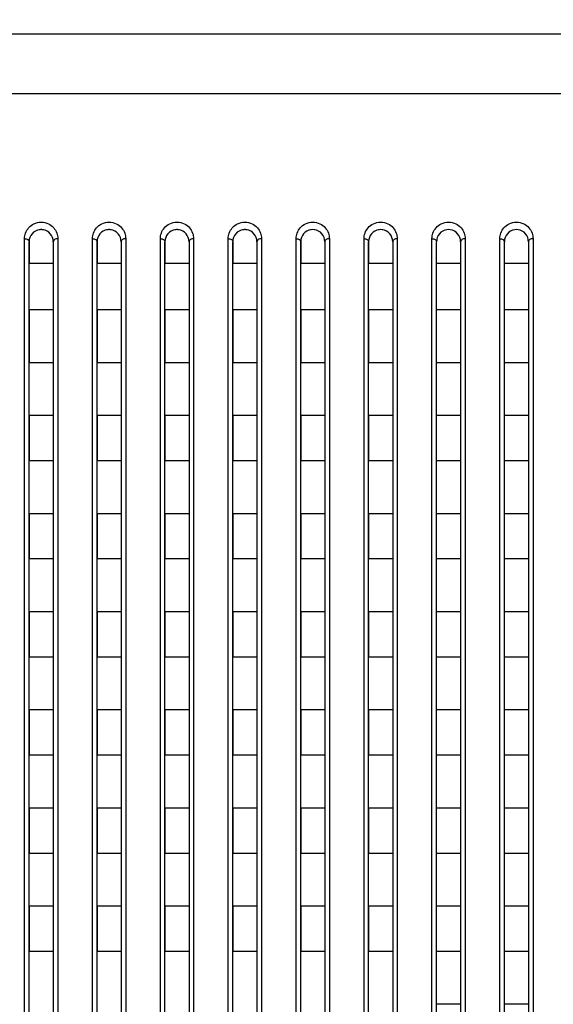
# Model space of a CAD drawing. Header units: millimetres. Extents: x -6054 to 364, y -1866 to 3094.
# Tile 213 of 256: x -3195 to -3159, y 850 to 915. Entities that reach past the tile are written whole.
import ezdxf

# ---------------------------------------------------------------- set-up
doc = ezdxf.new("R2010")
doc.units = ezdxf.units.MM
doc.header["$LTSCALE"] = 65.395
doc.header["$PDSIZE"] = 0.05
doc.layers.get('0').update_dxf_attribs({"linetype": 'CONTINUOUS'})
doc.layers.get('Defpoints').update_dxf_attribs({"linetype": 'CONTINUOUS'})
doc.layers.add('DIM', color=3, linetype='CONTINUOUS')
doc.styles.get("Standard").update_dxf_attribs({"font": 'arial.ttf'})
doc.dimstyles.new('ISO-25', dxfattribs={"dimtxt": 2.5, "dimasz": 2.5, "dimexe": 1.25, "dimexo": 0.625, "dimtad": 1, "dimtxsty": 'STANDARD', "dimcen": 2.5, "dimadec": 0, "dimazin": 0, "dimtfac": 1, "dimtmove": 0, "dimatfit": 3, "dimfxl": 1, "dimarcsym": 0})

# ---------------------------------------------------------------- blocks, each defined once
blk = doc.blocks.new('*D8')
at = {"layer": 'Defpoints', "color": 0}
for p in [(-3051.367, 995.469), (-3215.923, 865.648), (-3051.367, 865.656)]:
    blk.add_point(p, dxfattribs=at)
at = {"layer": 'DIM', "color": 3, "lineweight": -2}
for p, q in [((-3215.923, 866.273), (-3215.923, 996.719)), ((-3051.367, 866.281), (-3051.367, 996.719)), ((-3200.923, 995.469), (-3066.367, 995.469))]:
    blk.add_line(p, q, dxfattribs=at)
at = {"layer": 'DIM', "color": 3}
for points in [[(-3200.923, 997.969), (-3200.923, 992.969), (-3215.923, 995.469)], [(-3066.367, 992.969), (-3066.367, 997.969), (-3051.367, 995.469)]]:
    blk.add_solid(points, dxfattribs=at)
at = {"layer": 'DIM', "color": 2, "insert": (-3133.645, 1013.279), "char_height": 20, "attachment_point": 5}
blk.add_mtext('165  [6,479]', dxfattribs=at)

msp = doc.modelspace()

# ---------------------------------------------------------------- linework, layer by layer
at = {"linetype": 'Continuous'}
for p, q in [((-3239.913, 913.947), (-3099.485, 913.947)), ((-3099.485, 909.984), (-4686.861, 909.984)), ((-3194.523, 828.726), (-3194.523, 900.382)), ((-3194.223, 900.184), (-3194.223, 898.734)), ((-3194.223, 900.184), (-3194.223, 898.734)), ((-3194.223, 828.718), (-3194.223, 900.184)), ((-3192.623, 900.184), (-3192.623, 898.734)), ((-3192.623, 900.184), (-3192.623, 898.734)), ((-3192.623, 900.184), (-3192.623, 828.718)), ((-3192.323, 900.382), (-3192.323, 828.726)), ((-3190.023, 828.726), (-3190.023, 900.382)), ((-3189.723, 900.184), (-3189.723, 898.734)), ((-3189.723, 900.184), (-3189.723, 898.734)), ((-3189.723, 828.718), (-3189.723, 900.184)), ((-3188.123, 900.184), (-3188.123, 898.734)), ((-3188.123, 900.184), (-3188.123, 898.734)), ((-3188.123, 900.184), (-3188.123, 828.718)), ((-3187.823, 900.382), (-3187.823, 828.726)), ((-3185.523, 828.726), (-3185.523, 900.382)), ((-3185.223, 900.184), (-3185.223, 898.734)), ((-3185.223, 900.184), (-3185.223, 898.734)), ((-3185.223, 828.718), (-3185.223, 900.184)), ((-3183.623, 900.184), (-3183.623, 898.734)), ((-3183.623, 900.184), (-3183.623, 898.734)), ((-3183.623, 900.184), (-3183.623, 828.718)), ((-3183.323, 900.382), (-3183.323, 828.726)), ((-3181.023, 828.726), (-3181.023, 900.382)), ((-3180.723, 900.184), (-3180.723, 898.734)), ((-3180.723, 900.184), (-3180.723, 898.734)), ((-3180.723, 828.718), (-3180.723, 900.184)), ((-3179.123, 900.184), (-3179.123, 898.734)), ((-3179.123, 900.184), (-3179.123, 898.734)), ((-3179.123, 900.184), (-3179.123, 828.718)), ((-3178.823, 900.382), (-3178.823, 828.726)), ((-3176.523, 828.726), (-3176.523, 900.382)), ((-3176.223, 900.184), (-3176.223, 898.734)), ((-3176.223, 900.184), (-3176.223, 898.734)), ((-3176.223, 828.718), (-3176.223, 900.184)), ((-3174.623, 900.184), (-3174.623, 898.734)), ((-3174.623, 900.184), (-3174.623, 898.734)), ((-3174.623, 900.184), (-3174.623, 828.718)), ((-3174.323, 900.382), (-3174.323, 828.726)), ((-3172.023, 828.726), (-3172.023, 900.382)), ((-3171.723, 900.184), (-3171.723, 898.734)), ((-3171.723, 900.184), (-3171.723, 898.734)), ((-3171.723, 828.718), (-3171.723, 900.184)), ((-3170.123, 900.184), (-3170.123, 898.734)), ((-3170.123, 900.184), (-3170.123, 898.734)), ((-3170.123, 900.184), (-3170.123, 828.718)), ((-3169.823, 900.382), (-3169.823, 828.726)), ((-3167.523, 834.499), (-3167.523, 900.382)), ((-3167.223, 834.468), (-3167.223, 900.184)), ((-3165.623, 900.184), (-3165.623, 834.468)), ((-3165.323, 900.382), (-3165.323, 834.499)), ((-3163.023, 841.02), (-3163.023, 900.382)), ((-3162.723, 840.968), (-3162.723, 900.184)), ((-3161.123, 900.184), (-3161.123, 840.968)), ((-3160.823, 900.382), (-3160.823, 841.02)), ((-3192.623, 898.734), (-3194.223, 898.734)), ((-3192.623, 898.734), (-3194.223, 898.734)), ((-3188.123, 898.734), (-3189.723, 898.734)), ((-3188.123, 898.734), (-3189.723, 898.734)), ((-3183.623, 898.734), (-3185.223, 898.734)), ((-3183.623, 898.734), (-3185.223, 898.734)), ((-3179.123, 898.734), (-3180.723, 898.734)), ((-3179.123, 898.734), (-3180.723, 898.734)), ((-3174.623, 898.734), (-3176.223, 898.734)), ((-3174.623, 898.734), (-3176.223, 898.734)), ((-3170.123, 898.734), (-3171.723, 898.734)), ((-3170.123, 898.734), (-3171.723, 898.734)), ((-3165.623, 898.734), (-3167.223, 898.734)), ((-3161.123, 898.734), (-3162.723, 898.734)), ((-3192.623, 895.668), (-3194.223, 895.668)), ((-3192.623, 895.668), (-3194.223, 895.668)), ((-3194.223, 895.668), (-3194.223, 892.168)), ((-3194.223, 895.668), (-3194.223, 892.168)), ((-3192.623, 895.668), (-3192.623, 892.168)), ((-3192.623, 895.668), (-3192.623, 892.168)), ((-3188.123, 895.668), (-3189.723, 895.668)), ((-3188.123, 895.668), (-3189.723, 895.668)), ((-3189.723, 895.668), (-3189.723, 892.168)), ((-3189.723, 895.668), (-3189.723, 892.168)), ((-3188.123, 895.668), (-3188.123, 892.168)), ((-3188.123, 895.668), (-3188.123, 892.168)), ((-3183.623, 895.668), (-3185.223, 895.668)), ((-3183.623, 895.668), (-3185.223, 895.668)), ((-3185.223, 895.668), (-3185.223, 892.168)), ((-3185.223, 895.668), (-3185.223, 892.168)), ((-3183.623, 895.668), (-3183.623, 892.168)), ((-3183.623, 895.668), (-3183.623, 892.168)), ((-3179.123, 895.668), (-3180.723, 895.668)), ((-3179.123, 895.668), (-3180.723, 895.668)), ((-3180.723, 895.668), (-3180.723, 892.168)), ((-3180.723, 895.668), (-3180.723, 892.168)), ((-3179.123, 895.668), (-3179.123, 892.168)), ((-3179.123, 895.668), (-3179.123, 892.168)), ((-3174.623, 895.668), (-3176.223, 895.668)), ((-3174.623, 895.668), (-3176.223, 895.668)), ((-3176.223, 895.668), (-3176.223, 892.168)), ((-3176.223, 895.668), (-3176.223, 892.168)), ((-3174.623, 895.668), (-3174.623, 892.168)), ((-3174.623, 895.668), (-3174.623, 892.168)), ((-3170.123, 895.668), (-3171.723, 895.668)), ((-3170.123, 895.668), (-3171.723, 895.668)), ((-3171.723, 895.668), (-3171.723, 892.168)), ((-3171.723, 895.668), (-3171.723, 892.168)), ((-3170.123, 895.668), (-3170.123, 892.168)), ((-3170.123, 895.668), (-3170.123, 892.168)), ((-3165.623, 895.67), (-3167.223, 895.67)), ((-3161.123, 895.67), (-3162.723, 895.67)), ((-3192.623, 892.168), (-3194.223, 892.168)), ((-3192.623, 892.168), (-3194.223, 892.168)), ((-3188.123, 892.168), (-3189.723, 892.168)), ((-3188.123, 892.168), (-3189.723, 892.168)), ((-3183.623, 892.168), (-3185.223, 892.168)), ((-3183.623, 892.168), (-3185.223, 892.168)), ((-3179.123, 892.168), (-3180.723, 892.168)), ((-3179.123, 892.168), (-3180.723, 892.168)), ((-3174.623, 892.168), (-3176.223, 892.168)), ((-3174.623, 892.168), (-3176.223, 892.168)), ((-3170.123, 892.168), (-3171.723, 892.168)), ((-3170.123, 892.168), (-3171.723, 892.168)), ((-3165.623, 892.17), (-3167.223, 892.17)), ((-3161.123, 892.17), (-3162.723, 892.17)), ((-3192.623, 888.668), (-3194.223, 888.668)), ((-3192.623, 888.668), (-3194.223, 888.668)), ((-3194.223, 888.668), (-3194.223, 885.668)), ((-3194.223, 888.668), (-3194.223, 885.668)), ((-3192.623, 888.668), (-3192.623, 885.668)), ((-3192.623, 888.668), (-3192.623, 885.668)), ((-3188.123, 888.668), (-3189.723, 888.668)), ((-3188.123, 888.668), (-3189.723, 888.668)), ((-3189.723, 888.668), (-3189.723, 885.668)), ((-3189.723, 888.668), (-3189.723, 885.668)), ((-3188.123, 888.668), (-3188.123, 885.668)), ((-3188.123, 888.668), (-3188.123, 885.668)), ((-3183.623, 888.668), (-3185.223, 888.668)), ((-3183.623, 888.668), (-3185.223, 888.668)), ((-3185.223, 888.668), (-3185.223, 885.668)), ((-3185.223, 888.668), (-3185.223, 885.668)), ((-3183.623, 888.668), (-3183.623, 885.668)), ((-3183.623, 888.668), (-3183.623, 885.668)), ((-3179.123, 888.668), (-3180.723, 888.668)), ((-3179.123, 888.668), (-3180.723, 888.668)), ((-3180.723, 888.668), (-3180.723, 885.668)), ((-3180.723, 888.668), (-3180.723, 885.668)), ((-3179.123, 888.668), (-3179.123, 885.668)), ((-3179.123, 888.668), (-3179.123, 885.668)), ((-3174.623, 888.668), (-3176.223, 888.668)), ((-3174.623, 888.668), (-3176.223, 888.668)), ((-3176.223, 888.668), (-3176.223, 885.668)), ((-3176.223, 888.668), (-3176.223, 885.668)), ((-3174.623, 888.668), (-3174.623, 885.668)), ((-3174.623, 888.668), (-3174.623, 885.668)), ((-3170.123, 888.668), (-3171.723, 888.668)), ((-3170.123, 888.668), (-3171.723, 888.668)), ((-3171.723, 888.668), (-3171.723, 885.668)), ((-3171.723, 888.668), (-3171.723, 885.668)), ((-3170.123, 888.668), (-3170.123, 885.668)), ((-3170.123, 888.668), (-3170.123, 885.668)), ((-3165.623, 888.668), (-3167.223, 888.668)), ((-3161.123, 888.668), (-3162.723, 888.668)), ((-3192.623, 885.668), (-3194.223, 885.668)), ((-3192.623, 885.668), (-3194.223, 885.668)), ((-3188.123, 885.668), (-3189.723, 885.668)), ((-3188.123, 885.668), (-3189.723, 885.668)), ((-3183.623, 885.668), (-3185.223, 885.668)), ((-3183.623, 885.668), (-3185.223, 885.668)), ((-3179.123, 885.668), (-3180.723, 885.668)), ((-3179.123, 885.668), (-3180.723, 885.668)), ((-3174.623, 885.668), (-3176.223, 885.668)), ((-3174.623, 885.668), (-3176.223, 885.668)), ((-3170.123, 885.668), (-3171.723, 885.668)), ((-3170.123, 885.668), (-3171.723, 885.668)), ((-3165.623, 885.668), (-3167.223, 885.668)), ((-3161.123, 885.668), (-3162.723, 885.668)), ((-3192.623, 882.168), (-3194.223, 882.168)), ((-3192.623, 882.168), (-3194.223, 882.168)), ((-3194.223, 882.168), (-3194.223, 879.168)), ((-3194.223, 882.168), (-3194.223, 879.168)), ((-3192.623, 882.168), (-3192.623, 879.168)), ((-3192.623, 882.168), (-3192.623, 879.168)), ((-3188.123, 882.168), (-3189.723, 882.168)), ((-3188.123, 882.168), (-3189.723, 882.168)), ((-3189.723, 882.168), (-3189.723, 879.168)), ((-3189.723, 882.168), (-3189.723, 879.168)), ((-3188.123, 882.168), (-3188.123, 879.168)), ((-3188.123, 882.168), (-3188.123, 879.168)), ((-3183.623, 882.168), (-3185.223, 882.168)), ((-3183.623, 882.168), (-3185.223, 882.168)), ((-3185.223, 882.168), (-3185.223, 879.168)), ((-3185.223, 882.168), (-3185.223, 879.168)), ((-3183.623, 882.168), (-3183.623, 879.168)), ((-3183.623, 882.168), (-3183.623, 879.168)), ((-3179.123, 882.168), (-3180.723, 882.168)), ((-3179.123, 882.168), (-3180.723, 882.168)), ((-3180.723, 882.168), (-3180.723, 879.168)), ((-3180.723, 882.168), (-3180.723, 879.168)), ((-3179.123, 882.168), (-3179.123, 879.168)), ((-3179.123, 882.168), (-3179.123, 879.168)), ((-3174.623, 882.168), (-3176.223, 882.168)), ((-3174.623, 882.168), (-3176.223, 882.168)), ((-3176.223, 882.168), (-3176.223, 879.168)), ((-3176.223, 882.168), (-3176.223, 879.168)), ((-3174.623, 882.168), (-3174.623, 879.168)), ((-3174.623, 882.168), (-3174.623, 879.168)), ((-3170.123, 882.168), (-3171.723, 882.168)), ((-3170.123, 882.168), (-3171.723, 882.168)), ((-3171.723, 882.168), (-3171.723, 879.168)), ((-3171.723, 882.168), (-3171.723, 879.168)), ((-3170.123, 882.168), (-3170.123, 879.168)), ((-3170.123, 882.168), (-3170.123, 879.168)), ((-3165.623, 882.168), (-3167.223, 882.168)), ((-3161.123, 882.168), (-3162.723, 882.168)), ((-3192.623, 879.168), (-3194.223, 879.168)), ((-3192.623, 879.168), (-3194.223, 879.168)), ((-3188.123, 879.168), (-3189.723, 879.168)), ((-3188.123, 879.168), (-3189.723, 879.168)), ((-3183.623, 879.168), (-3185.223, 879.168)), ((-3183.623, 879.168), (-3185.223, 879.168)), ((-3179.123, 879.168), (-3180.723, 879.168)), ((-3179.123, 879.168), (-3180.723, 879.168)), ((-3174.623, 879.168), (-3176.223, 879.168)), ((-3174.623, 879.168), (-3176.223, 879.168)), ((-3170.123, 879.168), (-3171.723, 879.168)), ((-3170.123, 879.168), (-3171.723, 879.168)), ((-3165.623, 879.168), (-3167.223, 879.168)), ((-3161.123, 879.168), (-3162.723, 879.168)), ((-3192.623, 875.668), (-3194.223, 875.668)), ((-3192.623, 875.668), (-3194.223, 875.668)), ((-3194.223, 875.668), (-3194.223, 872.668)), ((-3194.223, 875.668), (-3194.223, 872.668)), ((-3192.623, 875.668), (-3192.623, 872.668)), ((-3192.623, 875.668), (-3192.623, 872.668)), ((-3188.123, 875.668), (-3189.723, 875.668)), ((-3188.123, 875.668), (-3189.723, 875.668)), ((-3189.723, 875.668), (-3189.723, 872.668)), ((-3189.723, 875.668), (-3189.723, 872.668)), ((-3188.123, 875.668), (-3188.123, 872.668)), ((-3188.123, 875.668), (-3188.123, 872.668)), ((-3183.623, 875.668), (-3185.223, 875.668)), ((-3183.623, 875.668), (-3185.223, 875.668)), ((-3185.223, 875.668), (-3185.223, 872.668)), ((-3185.223, 875.668), (-3185.223, 872.668)), ((-3183.623, 875.668), (-3183.623, 872.668)), ((-3183.623, 875.668), (-3183.623, 872.668)), ((-3179.123, 875.668), (-3180.723, 875.668)), ((-3179.123, 875.668), (-3180.723, 875.668)), ((-3180.723, 875.668), (-3180.723, 872.668)), ((-3180.723, 875.668), (-3180.723, 872.668)), ((-3179.123, 875.668), (-3179.123, 872.668)), ((-3179.123, 875.668), (-3179.123, 872.668)), ((-3174.623, 875.668), (-3176.223, 875.668)), ((-3174.623, 875.668), (-3176.223, 875.668)), ((-3176.223, 875.668), (-3176.223, 872.668)), ((-3176.223, 875.668), (-3176.223, 872.668)), ((-3174.623, 875.668), (-3174.623, 872.668)), ((-3174.623, 875.668), (-3174.623, 872.668)), ((-3170.123, 875.668), (-3171.723, 875.668)), ((-3170.123, 875.668), (-3171.723, 875.668)), ((-3171.723, 875.668), (-3171.723, 872.668)), ((-3171.723, 875.668), (-3171.723, 872.668)), ((-3170.123, 875.668), (-3170.123, 872.668)), ((-3170.123, 875.668), (-3170.123, 872.668)), ((-3165.623, 875.668), (-3167.223, 875.668)), ((-3161.123, 875.668), (-3162.723, 875.668)), ((-3192.623, 872.668), (-3194.223, 872.668)), ((-3192.623, 872.668), (-3194.223, 872.668)), ((-3188.123, 872.668), (-3189.723, 872.668)), ((-3188.123, 872.668), (-3189.723, 872.668)), ((-3183.623, 872.668), (-3185.223, 872.668)), ((-3183.623, 872.668), (-3185.223, 872.668)), ((-3179.123, 872.668), (-3180.723, 872.668)), ((-3179.123, 872.668), (-3180.723, 872.668)), ((-3174.623, 872.668), (-3176.223, 872.668)), ((-3174.623, 872.668), (-3176.223, 872.668)), ((-3170.123, 872.668), (-3171.723, 872.668)), ((-3170.123, 872.668), (-3171.723, 872.668)), ((-3165.623, 872.668), (-3167.223, 872.668)), ((-3161.123, 872.668), (-3162.723, 872.668)), ((-3192.623, 869.168), (-3194.223, 869.168)), ((-3192.623, 869.168), (-3194.223, 869.168)), ((-3194.223, 869.168), (-3194.223, 866.168)), ((-3194.223, 869.168), (-3194.223, 866.168)), ((-3192.623, 869.168), (-3192.623, 866.168)), ((-3192.623, 869.168), (-3192.623, 866.168)), ((-3188.123, 869.168), (-3189.723, 869.168)), ((-3188.123, 869.168), (-3189.723, 869.168)), ((-3189.723, 869.168), (-3189.723, 866.168)), ((-3189.723, 869.168), (-3189.723, 866.168)), ((-3188.123, 869.168), (-3188.123, 866.168)), ((-3188.123, 869.168), (-3188.123, 866.168)), ((-3183.623, 869.168), (-3185.223, 869.168)), ((-3183.623, 869.168), (-3185.223, 869.168)), ((-3185.223, 869.168), (-3185.223, 866.168)), ((-3185.223, 869.168), (-3185.223, 866.168)), ((-3183.623, 869.168), (-3183.623, 866.168)), ((-3183.623, 869.168), (-3183.623, 866.168)), ((-3179.123, 869.168), (-3180.723, 869.168)), ((-3179.123, 869.168), (-3180.723, 869.168)), ((-3180.723, 869.168), (-3180.723, 866.168)), ((-3180.723, 869.168), (-3180.723, 866.168)), ((-3179.123, 869.168), (-3179.123, 866.168)), ((-3179.123, 869.168), (-3179.123, 866.168)), ((-3174.623, 869.168), (-3176.223, 869.168)), ((-3174.623, 869.168), (-3176.223, 869.168)), ((-3176.223, 869.168), (-3176.223, 866.168)), ((-3176.223, 869.168), (-3176.223, 866.168)), ((-3174.623, 869.168), (-3174.623, 866.168)), ((-3174.623, 869.168), (-3174.623, 866.168)), ((-3170.123, 869.168), (-3171.723, 869.168)), ((-3170.123, 869.168), (-3171.723, 869.168)), ((-3171.723, 869.168), (-3171.723, 866.168)), ((-3171.723, 869.168), (-3171.723, 866.168)), ((-3170.123, 869.168), (-3170.123, 866.168)), ((-3170.123, 869.168), (-3170.123, 866.168)), ((-3165.623, 869.168), (-3167.223, 869.168)), ((-3161.123, 869.168), (-3162.723, 869.168)), ((-3192.623, 866.168), (-3194.223, 866.168)), ((-3192.623, 866.168), (-3194.223, 866.168)), ((-3188.123, 866.168), (-3189.723, 866.168)), ((-3188.123, 866.168), (-3189.723, 866.168)), ((-3183.623, 866.168), (-3185.223, 866.168)), ((-3183.623, 866.168), (-3185.223, 866.168)), ((-3179.123, 866.168), (-3180.723, 866.168)), ((-3179.123, 866.168), (-3180.723, 866.168)), ((-3174.623, 866.168), (-3176.223, 866.168)), ((-3174.623, 866.168), (-3176.223, 866.168)), ((-3170.123, 866.168), (-3171.723, 866.168)), ((-3170.123, 866.168), (-3171.723, 866.168)), ((-3165.623, 866.168), (-3167.223, 866.168)), ((-3161.123, 866.168), (-3162.723, 866.168)), ((-3192.623, 862.668), (-3194.223, 862.668)), ((-3192.623, 862.668), (-3194.223, 862.668)), ((-3194.223, 862.668), (-3194.223, 859.668)), ((-3194.223, 862.668), (-3194.223, 859.668)), ((-3192.623, 862.668), (-3192.623, 859.668)), ((-3192.623, 862.668), (-3192.623, 859.668)), ((-3188.123, 862.668), (-3189.723, 862.668)), ((-3188.123, 862.668), (-3189.723, 862.668)), ((-3189.723, 862.668), (-3189.723, 859.668)), ((-3189.723, 862.668), (-3189.723, 859.668)), ((-3188.123, 862.668), (-3188.123, 859.668)), ((-3188.123, 862.668), (-3188.123, 859.668)), ((-3183.623, 862.668), (-3185.223, 862.668)), ((-3183.623, 862.668), (-3185.223, 862.668)), ((-3185.223, 862.668), (-3185.223, 859.668)), ((-3185.223, 862.668), (-3185.223, 859.668)), ((-3183.623, 862.668), (-3183.623, 859.668)), ((-3183.623, 862.668), (-3183.623, 859.668)), ((-3179.123, 862.668), (-3180.723, 862.668)), ((-3179.123, 862.668), (-3180.723, 862.668)), ((-3180.723, 862.668), (-3180.723, 859.668)), ((-3180.723, 862.668), (-3180.723, 859.668)), ((-3179.123, 862.668), (-3179.123, 859.668)), ((-3179.123, 862.668), (-3179.123, 859.668)), ((-3174.623, 862.668), (-3176.223, 862.668)), ((-3174.623, 862.668), (-3176.223, 862.668)), ((-3176.223, 862.668), (-3176.223, 859.668)), ((-3176.223, 862.668), (-3176.223, 859.668)), ((-3174.623, 862.668), (-3174.623, 859.668)), ((-3174.623, 862.668), (-3174.623, 859.668)), ((-3170.123, 862.668), (-3171.723, 862.668)), ((-3170.123, 862.668), (-3171.723, 862.668)), ((-3171.723, 862.668), (-3171.723, 859.668)), ((-3171.723, 862.668), (-3171.723, 859.668)), ((-3170.123, 862.668), (-3170.123, 859.668)), ((-3170.123, 862.668), (-3170.123, 859.668)), ((-3165.623, 862.668), (-3167.223, 862.668)), ((-3161.123, 862.668), (-3162.723, 862.668)), ((-3192.623, 859.668), (-3194.223, 859.668)), ((-3192.623, 859.668), (-3194.223, 859.668)), ((-3188.123, 859.668), (-3189.723, 859.668)), ((-3188.123, 859.668), (-3189.723, 859.668)), ((-3183.623, 859.668), (-3185.223, 859.668)), ((-3183.623, 859.668), (-3185.223, 859.668)), ((-3179.123, 859.668), (-3180.723, 859.668)), ((-3179.123, 859.668), (-3180.723, 859.668)), ((-3174.623, 859.668), (-3176.223, 859.668)), ((-3174.623, 859.668), (-3176.223, 859.668)), ((-3170.123, 859.668), (-3171.723, 859.668)), ((-3170.123, 859.668), (-3171.723, 859.668)), ((-3165.623, 859.668), (-3167.223, 859.668)), ((-3161.123, 859.668), (-3162.723, 859.668)), ((-3192.623, 856.168), (-3194.223, 856.168)), ((-3192.623, 856.168), (-3194.223, 856.168)), ((-3194.223, 856.168), (-3194.223, 853.168)), ((-3194.223, 856.168), (-3194.223, 853.168)), ((-3192.623, 856.168), (-3192.623, 853.168)), ((-3192.623, 856.168), (-3192.623, 853.168)), ((-3188.123, 856.168), (-3189.723, 856.168)), ((-3188.123, 856.168), (-3189.723, 856.168)), ((-3189.723, 856.168), (-3189.723, 853.168)), ((-3189.723, 856.168), (-3189.723, 853.168)), ((-3188.123, 856.168), (-3188.123, 853.168)), ((-3188.123, 856.168), (-3188.123, 853.168)), ((-3183.623, 856.168), (-3185.223, 856.168)), ((-3183.623, 856.168), (-3185.223, 856.168)), ((-3185.223, 856.168), (-3185.223, 853.168)), ((-3185.223, 856.168), (-3185.223, 853.168)), ((-3183.623, 856.168), (-3183.623, 853.168)), ((-3183.623, 856.168), (-3183.623, 853.168)), ((-3179.123, 856.168), (-3180.723, 856.168)), ((-3179.123, 856.168), (-3180.723, 856.168)), ((-3180.723, 856.168), (-3180.723, 853.168)), ((-3180.723, 856.168), (-3180.723, 853.168)), ((-3179.123, 856.168), (-3179.123, 853.168)), ((-3179.123, 856.168), (-3179.123, 853.168)), ((-3174.623, 856.168), (-3176.223, 856.168)), ((-3174.623, 856.168), (-3176.223, 856.168)), ((-3176.223, 856.168), (-3176.223, 853.168)), ((-3176.223, 856.168), (-3176.223, 853.168)), ((-3174.623, 856.168), (-3174.623, 853.168)), ((-3174.623, 856.168), (-3174.623, 853.168)), ((-3170.123, 856.168), (-3171.723, 856.168)), ((-3170.123, 856.168), (-3171.723, 856.168)), ((-3171.723, 856.168), (-3171.723, 853.168)), ((-3171.723, 856.168), (-3171.723, 853.168)), ((-3170.123, 856.168), (-3170.123, 853.168)), ((-3170.123, 856.168), (-3170.123, 853.168)), ((-3165.623, 856.168), (-3167.223, 856.168)), ((-3161.123, 856.168), (-3162.723, 856.168)), ((-3192.623, 853.168), (-3194.223, 853.168)), ((-3192.623, 853.168), (-3194.223, 853.168)), ((-3188.123, 853.168), (-3189.723, 853.168)), ((-3188.123, 853.168), (-3189.723, 853.168)), ((-3183.623, 853.168), (-3185.223, 853.168)), ((-3183.623, 853.168), (-3185.223, 853.168)), ((-3179.123, 853.168), (-3180.723, 853.168)), ((-3179.123, 853.168), (-3180.723, 853.168)), ((-3174.623, 853.168), (-3176.223, 853.168)), ((-3174.623, 853.168), (-3176.223, 853.168)), ((-3170.123, 853.168), (-3171.723, 853.168)), ((-3170.123, 853.168), (-3171.723, 853.168)), ((-3165.623, 853.169), (-3167.223, 853.169)), ((-3161.123, 853.169), (-3162.723, 853.169)), ((-3165.623, 849.669), (-3167.223, 849.669)), ((-3161.123, 849.669), (-3162.723, 849.669))]:
    msp.add_line(p, q, dxfattribs=at)
for centre, radius, start, end in [((-3193.423, 900.184), 0.8, 98.00571, 180), ((-3193.423, 900.184), 0.8, 98.00697, 100.40127), ((-3193.423, 900.184), 0.8, 98.00697, 100.40127), ((-3193.423, 900.182), 0.802, 92.67353, 98.00676), ((-3193.423, 900.182), 0.802, 92.67345, 98.00676), ((-3193.423, 900.182), 0.802, 92.67345, 98.00676), ((-3193.423, 900.186), 0.798, 87.34328, 92.66704), ((-3193.423, 900.186), 0.798, 87.34328, 92.66704), ((-3193.423, 900.186), 0.798, 87.34317, 92.66715), ((-3193.423, 900.182), 0.802, 81.99243, 87.33724), ((-3193.423, 900.182), 0.802, 81.99258, 87.33756), ((-3193.423, 900.182), 0.802, 81.99258, 87.33756), ((-3193.423, 900.184), 0.8, 0, 81.99444), ((-3193.423, 900.184), 0.8, 79.5496, 81.99314), ((-3193.423, 900.184), 0.8, 79.5496, 81.99314), ((-3188.923, 900.184), 0.8, 98.00571, 180), ((-3188.923, 900.184), 0.8, 98.00697, 100.40127), ((-3188.923, 900.184), 0.8, 98.00697, 100.40127), ((-3188.923, 900.182), 0.802, 92.67353, 98.00676), ((-3188.923, 900.182), 0.802, 92.67345, 98.00676), ((-3188.923, 900.182), 0.802, 92.67345, 98.00676), ((-3188.923, 900.186), 0.798, 87.34328, 92.66704), ((-3188.923, 900.186), 0.798, 87.34328, 92.66704), ((-3188.923, 900.186), 0.798, 87.34317, 92.66715), ((-3188.923, 900.182), 0.802, 81.99243, 87.33724), ((-3188.923, 900.182), 0.802, 81.99258, 87.33756), ((-3188.923, 900.182), 0.802, 81.99258, 87.33756), ((-3188.923, 900.184), 0.8, 0, 81.99444), ((-3188.923, 900.184), 0.8, 79.5496, 81.99314), ((-3188.923, 900.184), 0.8, 79.5496, 81.99314), ((-3184.423, 900.184), 0.8, 98.00571, 180), ((-3184.423, 900.184), 0.8, 98.00697, 100.40127), ((-3184.423, 900.184), 0.8, 98.00697, 100.40127), ((-3184.423, 900.182), 0.802, 92.67353, 98.00676), ((-3184.423, 900.182), 0.802, 92.67345, 98.00676), ((-3184.423, 900.182), 0.802, 92.67345, 98.00676), ((-3184.423, 900.186), 0.798, 87.34328, 92.66704), ((-3184.423, 900.186), 0.798, 87.34328, 92.66704), ((-3184.423, 900.186), 0.798, 87.34317, 92.66715), ((-3184.423, 900.182), 0.802, 81.99243, 87.33724), ((-3184.423, 900.182), 0.802, 81.99258, 87.33756), ((-3184.423, 900.182), 0.802, 81.99258, 87.33756), ((-3184.423, 900.184), 0.8, 0, 81.99444), ((-3184.423, 900.184), 0.8, 79.5496, 81.99314), ((-3184.423, 900.184), 0.8, 79.5496, 81.99314), ((-3179.923, 900.184), 0.8, 98.00571, 180), ((-3179.923, 900.184), 0.8, 98.00697, 100.40127), ((-3179.923, 900.184), 0.8, 98.00697, 100.40127), ((-3179.923, 900.182), 0.802, 92.67353, 98.00676), ((-3179.923, 900.182), 0.802, 92.67345, 98.00676), ((-3179.923, 900.182), 0.802, 92.67345, 98.00676), ((-3179.923, 900.186), 0.798, 87.34328, 92.66704), ((-3179.923, 900.186), 0.798, 87.34328, 92.66704), ((-3179.923, 900.186), 0.798, 87.34317, 92.66715), ((-3179.923, 900.182), 0.802, 81.99243, 87.33724), ((-3179.923, 900.182), 0.802, 81.99258, 87.33756), ((-3179.923, 900.182), 0.802, 81.99258, 87.33756), ((-3179.923, 900.184), 0.8, 0, 81.99444), ((-3179.923, 900.184), 0.8, 79.5496, 81.99314), ((-3179.923, 900.184), 0.8, 79.5496, 81.99314), ((-3175.423, 900.184), 0.8, 97.81661, 180), ((-3175.423, 900.184), 0.8, 97.81784, 100.18927), ((-3175.423, 900.184), 0.8, 97.81784, 100.18927), ((-3175.423, 900.18), 0.804, 82.04503, 97.77913), ((-3175.423, 900.18), 0.804, 82.04503, 97.77913), ((-3175.423, 900.18), 0.804, 82.04503, 97.77913), ((-3175.423, 900.184), 0.8, 0, 82.00784), ((-3175.423, 900.184), 0.8, 79.59158, 82.00661), ((-3175.423, 900.184), 0.8, 79.59158, 82.00661), ((-3170.923, 900.184), 0.8, 97.81661, 180), ((-3170.923, 900.184), 0.8, 97.81784, 100.18927), ((-3170.923, 900.184), 0.8, 97.81784, 100.18927), ((-3170.923, 900.18), 0.804, 82.04503, 97.77913), ((-3170.923, 900.18), 0.804, 82.04503, 97.77913), ((-3170.923, 900.18), 0.804, 82.04503, 97.77913), ((-3170.923, 900.184), 0.8, 0, 82.00784), ((-3170.923, 900.184), 0.8, 79.59158, 82.00661), ((-3170.923, 900.184), 0.8, 79.59158, 82.00661), ((-3166.423, 900.184), 0.8, 97.81661, 180), ((-3166.423, 900.18), 0.804, 82.04503, 97.77913), ((-3166.423, 900.184), 0.8, 0, 82.00784), ((-3161.923, 900.184), 0.8, 97.81661, 180), ((-3161.923, 900.18), 0.804, 82.04503, 97.77913), ((-3161.923, 900.184), 0.8, 0, 82.00784), ((-3193.423, 900.184), 0.8, 176.37735, 179.99968), ((-3193.423, 900.184), 0.8, 176.37735, 179.99968), ((-3193.423, 900.184), 0.8, 0.00033, 3.66432), ((-3193.423, 900.184), 0.8, 0.00033, 3.66432), ((-3188.923, 900.184), 0.8, 176.37735, 179.99968), ((-3188.923, 900.184), 0.8, 176.37735, 179.99968), ((-3188.923, 900.184), 0.8, 0.00033, 3.66432), ((-3188.923, 900.184), 0.8, 0.00033, 3.66432), ((-3184.423, 900.184), 0.8, 176.37735, 179.99968), ((-3184.423, 900.184), 0.8, 176.37735, 179.99968), ((-3184.423, 900.184), 0.8, 0.00033, 3.66432), ((-3184.423, 900.184), 0.8, 0.00033, 3.66432), ((-3179.923, 900.184), 0.8, 176.37735, 179.99968), ((-3179.923, 900.184), 0.8, 176.37735, 179.99968), ((-3179.923, 900.184), 0.8, 0.00033, 3.66432), ((-3179.923, 900.184), 0.8, 0.00033, 3.66432), ((-3175.423, 900.184), 0.8, 176.4264, 179.9997), ((-3175.423, 900.184), 0.8, 176.4264, 179.9997), ((-3175.423, 900.184), 0.8, 0.00031, 3.61629), ((-3175.423, 900.184), 0.8, 0.00031, 3.61629), ((-3170.923, 900.184), 0.8, 176.4264, 179.9997), ((-3170.923, 900.184), 0.8, 176.4264, 179.9997), ((-3170.923, 900.184), 0.8, 0.00031, 3.61629), ((-3170.923, 900.184), 0.8, 0.00031, 3.61629)]:
    msp.add_arc(centre, radius, start, end, dxfattribs=at)
for points, knots in [([(-3194.523, 900.382), (-3194.523, 900.51), (-3194.477, 900.773), (-3194.266, 901.134), (-3193.903, 901.413), (-3193.423, 901.524), (-3192.943, 901.413), (-3192.58, 901.134), (-3192.369, 900.773), (-3192.323, 900.51), (-3192.323, 900.382)], [0, 0, 0, 0, 0.111203, 0.227903, 0.356731, 0.49999, 0.643254, 0.77209, 0.888795, 1, 1, 1, 1]), ([(-3190.023, 900.382), (-3190.023, 900.51), (-3189.977, 900.773), (-3189.766, 901.134), (-3189.403, 901.413), (-3188.923, 901.524), (-3188.443, 901.413), (-3188.08, 901.134), (-3187.869, 900.773), (-3187.823, 900.51), (-3187.823, 900.382)], [0, 0, 0, 0, 0.111203, 0.227903, 0.356731, 0.49999, 0.643254, 0.77209, 0.888795, 1, 1, 1, 1]), ([(-3185.523, 900.382), (-3185.523, 900.51), (-3185.477, 900.773), (-3185.266, 901.134), (-3184.903, 901.413), (-3184.423, 901.524), (-3183.943, 901.413), (-3183.58, 901.134), (-3183.369, 900.773), (-3183.323, 900.51), (-3183.323, 900.382)], [0, 0, 0, 0, 0.111203, 0.227903, 0.356731, 0.49999, 0.643254, 0.77209, 0.888795, 1, 1, 1, 1]), ([(-3181.023, 900.382), (-3181.023, 900.51), (-3180.977, 900.773), (-3180.766, 901.134), (-3180.403, 901.413), (-3179.923, 901.524), (-3179.443, 901.413), (-3179.08, 901.134), (-3178.869, 900.773), (-3178.823, 900.51), (-3178.823, 900.382)], [0, 0, 0, 0, 0.111203, 0.227903, 0.356731, 0.49999, 0.643254, 0.77209, 0.888795, 1, 1, 1, 1]), ([(-3176.523, 900.382), (-3176.523, 900.51), (-3176.477, 900.773), (-3176.266, 901.134), (-3175.903, 901.413), (-3175.423, 901.524), (-3174.943, 901.413), (-3174.58, 901.134), (-3174.369, 900.773), (-3174.323, 900.51), (-3174.323, 900.382)], [0, 0, 0, 0, 0.111203, 0.227903, 0.356731, 0.49999, 0.643254, 0.77209, 0.888795, 1, 1, 1, 1]), ([(-3172.023, 900.382), (-3172.023, 900.51), (-3171.977, 900.773), (-3171.766, 901.134), (-3171.403, 901.413), (-3170.923, 901.524), (-3170.443, 901.413), (-3170.08, 901.134), (-3169.869, 900.773), (-3169.823, 900.51), (-3169.823, 900.382)], [0, 0, 0, 0, 0.111203, 0.227903, 0.356731, 0.49999, 0.643254, 0.77209, 0.888795, 1, 1, 1, 1]), ([(-3167.523, 900.382), (-3167.523, 900.51), (-3167.477, 900.773), (-3167.266, 901.134), (-3166.903, 901.413), (-3166.423, 901.524), (-3165.943, 901.413), (-3165.58, 901.134), (-3165.369, 900.773), (-3165.323, 900.51), (-3165.323, 900.382)], [0, 0, 0, 0, 0.111203, 0.227903, 0.356731, 0.49999, 0.643254, 0.77209, 0.888795, 1, 1, 1, 1]), ([(-3163.023, 900.382), (-3163.023, 900.51), (-3162.977, 900.773), (-3162.766, 901.134), (-3162.403, 901.413), (-3161.923, 901.524), (-3161.443, 901.413), (-3161.08, 901.134), (-3160.869, 900.773), (-3160.823, 900.51), (-3160.823, 900.382)], [0, 0, 0, 0, 0.111203, 0.227903, 0.356731, 0.49999, 0.643254, 0.77209, 0.888795, 1, 1, 1, 1]), ([(-3194.523, 900.382), (-3194.485, 900.382), (-3194.41, 900.373), (-3194.312, 900.332), (-3194.242, 900.268), (-3194.223, 900.21), (-3194.223, 900.184)], [0, 0, 0, 0, 0.294415, 0.565058, 0.797973, 1, 1, 1, 1]), ([(-3192.323, 900.382), (-3192.362, 900.382), (-3192.436, 900.373), (-3192.534, 900.332), (-3192.604, 900.268), (-3192.623, 900.21), (-3192.623, 900.184)], [0, 0, 0, 0, 0.294415, 0.565058, 0.797973, 1, 1, 1, 1]), ([(-3190.023, 900.382), (-3189.985, 900.382), (-3189.91, 900.373), (-3189.812, 900.332), (-3189.742, 900.268), (-3189.723, 900.21), (-3189.723, 900.184)], [0, 0, 0, 0, 0.294415, 0.565058, 0.797973, 1, 1, 1, 1]), ([(-3187.823, 900.382), (-3187.862, 900.382), (-3187.936, 900.373), (-3188.034, 900.332), (-3188.104, 900.268), (-3188.123, 900.21), (-3188.123, 900.184)], [0, 0, 0, 0, 0.294415, 0.565058, 0.797973, 1, 1, 1, 1]), ([(-3185.523, 900.382), (-3185.485, 900.382), (-3185.41, 900.373), (-3185.312, 900.332), (-3185.242, 900.268), (-3185.223, 900.21), (-3185.223, 900.184)], [0, 0, 0, 0, 0.294415, 0.565058, 0.797973, 1, 1, 1, 1]), ([(-3183.323, 900.382), (-3183.362, 900.382), (-3183.436, 900.373), (-3183.534, 900.332), (-3183.604, 900.268), (-3183.623, 900.21), (-3183.623, 900.184)], [0, 0, 0, 0, 0.294415, 0.565058, 0.797973, 1, 1, 1, 1]), ([(-3181.023, 900.382), (-3180.985, 900.382), (-3180.91, 900.373), (-3180.812, 900.332), (-3180.742, 900.268), (-3180.723, 900.21), (-3180.723, 900.184)], [0, 0, 0, 0, 0.294415, 0.565058, 0.797973, 1, 1, 1, 1]), ([(-3178.823, 900.382), (-3178.862, 900.382), (-3178.936, 900.373), (-3179.034, 900.332), (-3179.104, 900.268), (-3179.123, 900.21), (-3179.123, 900.184)], [0, 0, 0, 0, 0.294415, 0.565058, 0.797973, 1, 1, 1, 1]), ([(-3176.523, 900.382), (-3176.485, 900.382), (-3176.41, 900.373), (-3176.312, 900.332), (-3176.242, 900.268), (-3176.223, 900.21), (-3176.223, 900.184)], [0, 0, 0, 0, 0.294415, 0.565058, 0.797973, 1, 1, 1, 1]), ([(-3174.323, 900.382), (-3174.362, 900.382), (-3174.436, 900.373), (-3174.534, 900.332), (-3174.604, 900.268), (-3174.623, 900.21), (-3174.623, 900.184)], [0, 0, 0, 0, 0.294415, 0.565058, 0.797973, 1, 1, 1, 1]), ([(-3172.023, 900.382), (-3171.985, 900.382), (-3171.91, 900.373), (-3171.812, 900.332), (-3171.742, 900.268), (-3171.723, 900.21), (-3171.723, 900.184)], [0, 0, 0, 0, 0.294415, 0.565058, 0.797973, 1, 1, 1, 1]), ([(-3169.823, 900.382), (-3169.862, 900.382), (-3169.936, 900.373), (-3170.034, 900.332), (-3170.104, 900.268), (-3170.123, 900.21), (-3170.123, 900.184)], [0, 0, 0, 0, 0.294415, 0.565058, 0.797973, 1, 1, 1, 1]), ([(-3167.523, 900.382), (-3167.485, 900.382), (-3167.41, 900.373), (-3167.312, 900.332), (-3167.242, 900.268), (-3167.223, 900.21), (-3167.223, 900.184)], [0, 0, 0, 0, 0.294415, 0.565058, 0.797973, 1, 1, 1, 1]), ([(-3165.323, 900.382), (-3165.362, 900.382), (-3165.436, 900.373), (-3165.534, 900.332), (-3165.604, 900.268), (-3165.623, 900.21), (-3165.623, 900.184)], [0, 0, 0, 0, 0.294415, 0.565058, 0.797973, 1, 1, 1, 1]), ([(-3163.023, 900.382), (-3162.985, 900.382), (-3162.91, 900.373), (-3162.812, 900.332), (-3162.742, 900.268), (-3162.723, 900.21), (-3162.723, 900.184)], [0, 0, 0, 0, 0.294415, 0.565058, 0.797973, 1, 1, 1, 1]), ([(-3160.823, 900.382), (-3160.862, 900.382), (-3160.936, 900.373), (-3161.034, 900.332), (-3161.104, 900.268), (-3161.123, 900.21), (-3161.123, 900.184)], [0, 0, 0, 0, 0.294415, 0.565058, 0.797973, 1, 1, 1, 1]), ([(-3170.933, 826.918), (-3169.041, 828.518), (-3165.286, 831.741), (-3157.867, 838.222), (-3148.739, 846.324), (-3137.941, 855.969), (-3127.336, 865.422), (-3118.614, 873.123), (-3111.746, 879.099), (-3106.717, 883.417), (-3101.787, 887.569), (-3096.992, 891.499), (-3093.084, 894.573), (-3090.06, 896.827), (-3088.59, 897.871), (-3087.867, 898.366)], [0, 0, 0, 0, 0.067833, 0.135457, 0.269629, 0.4019, 0.531753, 0.658497, 0.720368, 0.780958, 0.839933, 0.896779, 0.950646, 0.976027, 1, 1, 1, 1])]:
    msp.add_open_spline(points, degree=3, knots=knots, dxfattribs=at)

# ---------------------------------------------------------------- dimensions: what is measured, and where the dimension line sits
at = {"layer": 'DIM'}
dim = msp.add_linear_dim(base=(-3051.367, 995.469), p1=(-3215.923, 865.648), p2=(-3051.367, 865.656), text='<> []', dimstyle='ISO-25', override={"dimtxt": 20, "dimasz": 15, "dimgap": 5, "dimdec": 0, "dimclrd": 3, "dimclre": 3, "dimclrt": 2, "dimadec": 1, "dimtp": 0.3, "dimtm": 0.3, "dimtofl": 0}, dxfattribs=at)
dim.commit()
dim.dimension.update_dxf_attribs({"geometry": '*D8', "text_midpoint": (-3133.645, 1013.279)})

doc.saveas('drawing.dxf')
